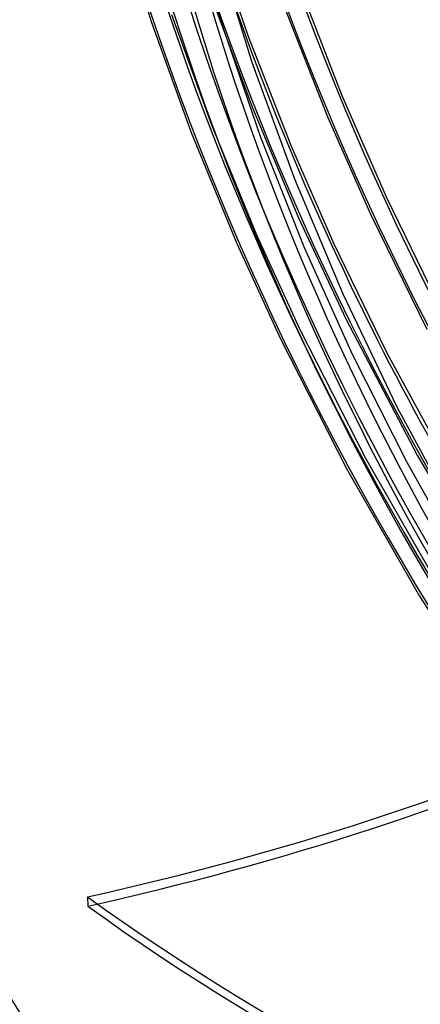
# Model space of a CAD drawing. Header units: millimetres. Extents: x -216 to 210, y -272 to 267.
# Tile 16 of 87: x -168 to -135, y -92 to -10. Entities that reach past the tile are written whole.
import ezdxf

# ---------------------------------------------------------------- set-up
doc = ezdxf.new("R2010")
doc.units = ezdxf.units.MM
doc.layers.add('MAIN-1', color=7, linetype='Continuous')

msp = doc.modelspace()

# ---------------------------------------------------------------- linework, layer by layer
at = {"layer": 'MAIN-1'}
for p, q in [((-159.799, -1.212), (-156.923, -10.425)), ((-153.617, -1.803), (-150.967, -10.907)), ((-151.965, -2.561), (-148.878, -11.595)), ((-151.52, -4.168), (-148.542, -13.813)), ((-144.765, -6.994), (-141.052, -16.581)), ((-152.006, -8.131), (-148.498, -17.631)), ((-145.923, -9.042), (-142.227, -18.418)), ((-156.923, -10.425), (-153.59, -19.67)), ((-155.226, -9.854), (-151.92, -19.027)), ((-150.967, -10.907), (-147.821, -20.077)), ((-148.878, -11.595), (-145.277, -20.816)), ((-148.542, -13.813), (-145, -23.534)), ((-141.052, -16.581), (-137.351, -25.081)), ((-148.498, -17.631), (-144.661, -26.795)), ((-142.227, -18.418), (-138.65, -26.537)), ((-153.59, -19.67), (-149.803, -28.916)), ((-151.92, -19.027), (-148.161, -28.203)), ((-147.821, -20.077), (-144.18, -29.272)), ((-145.277, -20.816), (-141.72, -28.957)), ((-145, -23.534), (-140.969, -33.116)), ((-137.351, -25.081), (-132.734, -34.558)), ((-144.661, -26.795), (-140.728, -35.206)), ((-138.65, -26.537), (-133.972, -36.066)), ((-148.161, -28.203), (-144.559, -36.097)), ((-149.803, -28.916), (-146.173, -36.87)), ((-144.18, -29.272), (-140.162, -38.214)), ((-141.72, -28.957), (-137.306, -38.03)), ((-140.969, -33.116), (-136.472, -42.528)), ((-140.728, -35.206), (-134.759, -46.624)), ((-144.559, -36.097), (-139.097, -46.825)), ((-146.173, -36.87), (-140.677, -47.667)), ((-140.162, -38.214), (-135.686, -47.1)), ((-137.306, -38.03), (-131.445, -48.844)), ((-136.472, -42.528), (-131.466, -51.86)), ((-134.759, -46.624), (-128.362, -57.471)), ((-139.097, -46.825), (-133.042, -57.406)), ((-135.686, -47.1), (-130.767, -55.89)), ((-140.677, -47.667), (-134.585, -58.314)), ((-134.585, -58.314), (-127.921, -68.754)), ((-162.225, -83.374), (-162.218, -84.142))]:
    msp.add_line(p, q, dxfattribs=at)
for centre, major_axis, ratio, start_param, end_param in [((-0.5, -0.433), (123.73, -142.871), 0.75, 0.713724, 3.451437), ((0, 0), (-123.075, 142.115), 0.75, -2.427868, 0.713724), ((-43, -37.239), (-117.838, 136.067), 0.75, 0, 2.284521), ((-43, -37.239), (117.183, -135.311), 0.75, -3.141592, -0.857072), ((16.929, 14.661), (-123.628, 142.753), 0.75, 0.713724, 1.471372), ((12.529, 10.85), (-129.487, 149.519), 0.75, 0.713724, 1.473422), ((12.529, 10.85), (128.315, -148.166), 0.75, -2.414628, -1.690894), ((8.129, 7.04), (-129.487, 149.519), 0.75, 0.713724, 1.473422), ((3.729, 3.229), (-129.487, 149.519), 0.75, 0.713724, 1.473422), ((3.729, 3.229), (128.315, -148.166), 0.75, -2.427868, -1.667819), ((-0.5, -0.433), (123.73, -142.871), 0.75, -2.427868, -0.309845), ((0, 0), (-123.075, 142.115), 0.75, 0.713724, 3.855317), ((-5, -4.33), (-117.838, 136.067), 0.75, 0.713724, 2.284521), ((-4.5, -3.897), (-117.183, 135.311), 0.75, 0.713724, 1.422862), ((16.929, 14.661), (122.456, -141.4), 0.75, -2.290721, -1.680026), ((8.129, 7.04), (128.315, -148.166), 0.75, -2.067312, -1.699622), ((-221.941, 29.127), (-186.152, -1.771), 0.639927, 1.891266, 2.438799), ((-221.934, 28.358), (-186.152, -1.771), 0.639927, 1.891266, 2.438799), ((8.832, 14.096), (-228.036, -2.17), 0.639927, 0.716467, 1.344786), ((8.839, 13.327), (228.036, 2.17), 0.639927, -2.425126, -1.796807)]:
    msp.add_ellipse(centre, major_axis=major_axis, ratio=ratio, start_param=start_param, end_param=end_param, dxfattribs=at)

doc.saveas('drawing.dxf')
